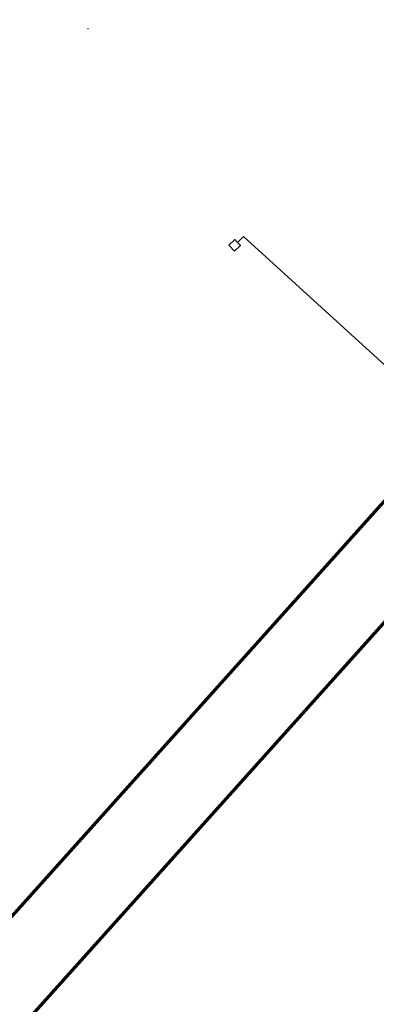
# Model space of a CAD drawing. Header units: metres. Extents: x 98902 to 136161, y 449037 to 499677.
# Tile 56 of 200: x 113262 to 113307, y 483167 to 483289. Entities that reach past the tile are written whole.
import ezdxf
from ezdxf.lldxf.tags import DXFTag

# ---------------------------------------------------------------- set-up
doc = ezdxf.new("R2010")
doc.units = ezdxf.units.M
for name, color, linetype, lineweight in [('B-WE-KL-ET_LS-G', 190, 'KL-LS-N', 18), ('B-WE-KL-ET_LS_HULPSTUK-S', 190, 'Continuous', 25), ('B-WE-OG-BEBOUWING-G', 252, 'Continuous', 35)]:
    doc.layers.add(name, color=color, linetype=linetype, lineweight=lineweight)
doc.layers.add('B-WE-OG-INFO_EIS VOORZORGSMAATREGEL-GV', color=7, linetype='Continuous', lineweight=70, true_color=0xfa194b)
doc.styles.add('NLCS-ISO', font='NLCS-ISO.ttf')
doc.styles.get("Standard").update_dxf_attribs({"font": 'arial.ttf'})
tags = doc.linetypes.add('KL-LS-N', pattern='A,4,-1,[103,NLCS.SHX,S=0.75,R=0,X=0,Y=0],-1,4,-1,["L",Standard,S=1,R=0,X=0,Y=-0.5],-2', length=13).pattern_tags.tags
tags[18] = DXFTag(74, 10)

# ---------------------------------------------------------------- blocks, each defined once
blk = doc.blocks.new('SKL-WTB_HULP_OVERIG-SO')
at = {"color": 0, "linetype": 'ByBlock', "lineweight": 18}
for points in [[(-0.14, 0.14), (0.14, -0.14)], [(0.14, 0.14), (-0.14, -0.14)]]:
    blk.add_lwpolyline(points, dxfattribs=at)
at = {"color": 0, "linetype": 'ByBlock', "lineweight": 18, "style": 'NLCS-ISO', "flags": 1}
for tag, p in [('TYPE', (1.5, 0)), ('OMSCHRIJVING', (1.5, -3)), ('LABEL', (1.5, -1.5))]:
    blk.add_attdef(tag, p, '', height=1, dxfattribs=at)

msp = doc.modelspace()

# ---------------------------------------------------------------- linework, layer by layer
at = {"layer": 'B-WE-KL-ET_LS-G', "flags": 128}
msp.add_lwpolyline([(113309.7, 483243.95), (113309.51, 483244.11), (113290.16, 483261.7), (113289.42, 483260.97)], dxfattribs=at)
at = {"layer": 'B-WE-OG-BEBOUWING-G', "flags": 128}
msp.add_lwpolyline([(113289.06, 483259.92), (113289.77, 483260.62), (113289.42, 483260.97), (113289.07, 483261.33), (113288.36, 483260.63), (113289.06, 483259.92)], dxfattribs=at)
at = {"layer": 'B-WE-OG-INFO_EIS VOORZORGSMAATREGEL-GV', "flags": 128}
for points in [[(113075.89, 483224.46), (113202.39, 483111.69), (113329.56, 483253.34), (113329.56, 483253.34), (113450.54, 483388.47)], [(113458, 483381.82), (113337.01, 483246.66), (113337, 483246.66), (113337, 483246.66), (113209.81, 483104.99), (113211, 483103.92), (113214.39, 483100.88), (113219.33, 483099.8), (113221.57, 483098.67), (113227.55, 483093.4), (113228.37, 483093.6), (113230.3, 483093.33), (113231.98, 483092.33), (113394.66, 482946.13)]]:
    msp.add_lwpolyline(points, dxfattribs=at)

# ---------------------------------------------------------------- block references
at = {"layer": 'B-WE-KL-ET_LS_HULPSTUK-S', "xscale": 0.2, "yscale": 0.2, "zscale": 0.2}
for p in [(113270.88, 483287.47), (113289.42, 483260.97)]:
    msp.add_blockref('SKL-WTB_HULP_OVERIG-SO', p, dxfattribs=at)

doc.saveas('drawing.dxf')
